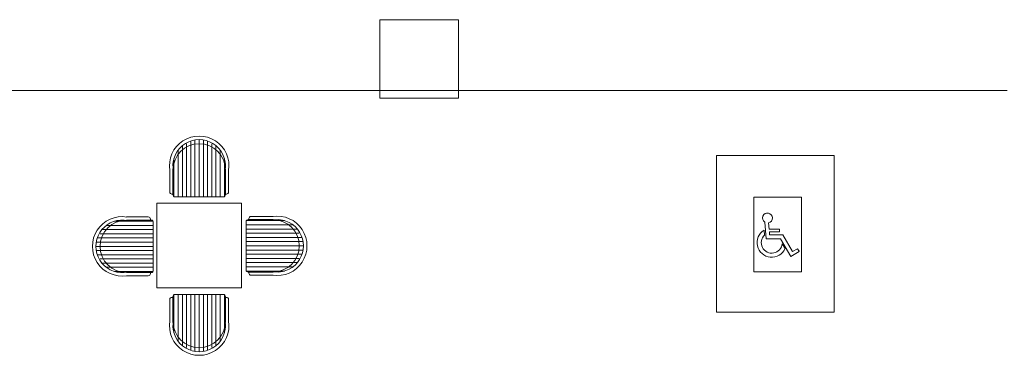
# Model space of a CAD drawing. Header units: feet. Extents: x 8 to 127, y 6 to 90.
# Tile 233 of 256: x 38.34 to 42.1, y 58.54 to 59.82. Entities that reach past the tile are written whole.
import ezdxf

# ---------------------------------------------------------------- set-up
doc = ezdxf.new("R2010")
doc.units = ezdxf.units.FT
doc.header["$MEASUREMENT"] = 0
doc.layers.get('0').update_dxf_attribs({"lineweight": 18})
for name, color, linetype in [('FINA', 7, 'Continuous'), ('madeira', 35, 'Continuous'), ('MOBILIÁRIO 01', 250, 'Continuous'), ('NO ESPESSURA', 250, 'Continuous'), ('TEXTO 03', 7, 'Continuous')]:
    doc.layers.add(name, color=color, linetype=linetype)

msp = doc.modelspace()

# ---------------------------------------------------------------- linework, layer by layer
at = {"color": 8, "lineweight": 5}
for p, q in [((38.959, 59.144), (38.959, 59.3404)), ((38.9751, 59.144), (38.9751, 59.3476)), ((38.9912, 59.144), (38.9912, 59.3584)), ((39.0072, 59.144), (39.0072, 59.3624)), ((39.0233, 59.144), (39.0233, 59.3637)), ((39.0394, 59.144), (39.0394, 59.3624)), ((39.0555, 59.144), (39.0555, 59.3584)), ((39.0715, 59.144), (39.0715, 59.3476)), ((39.0876, 59.144), (39.0876, 59.3404)), ((38.943, 59.144), (38.943, 59.3235)), ((39.1037, 59.144), (39.1037, 59.3235)), ((38.9269, 59.144), (38.9269, 59.2914)), ((39.1197, 59.144), (39.1197, 59.2914)), ((38.8477, 59.0352), (38.6682, 59.0352)), ((38.8477, 59.0513), (38.7004, 59.0513)), ((39.2027, 59.0533), (39.3501, 59.0533)), ((39.2027, 59.0372), (39.3822, 59.0372)), ((38.8477, 59.003), (38.6441, 59.003)), ((38.8477, 59.0191), (38.6513, 59.0191)), ((39.2027, 59.0211), (39.3991, 59.0211)), ((39.2027, 59.0051), (39.4063, 59.0051)), ((38.8477, 58.9709), (38.6293, 58.9709)), ((38.8477, 58.987), (38.6333, 58.987)), ((39.2027, 58.989), (39.4171, 58.989)), ((39.2027, 58.9729), (39.4211, 58.9729)), ((39.2027, 58.9568), (39.4224, 58.9568)), ((38.8477, 58.9548), (38.628, 58.9548)), ((38.8477, 58.9388), (38.6293, 58.9388)), ((38.8477, 58.9227), (38.6333, 58.9227)), ((39.2027, 58.9408), (39.4211, 58.9408)), ((39.2027, 58.9247), (39.4171, 58.9247)), ((38.8477, 58.9066), (38.6441, 58.9066)), ((38.8477, 58.8905), (38.6513, 58.8905)), ((39.2027, 58.9086), (39.4063, 58.9086)), ((39.2027, 58.8926), (39.3991, 58.8926)), ((38.8477, 58.8745), (38.6682, 58.8745)), ((38.8477, 58.8584), (38.7004, 58.8584)), ((39.2027, 58.8765), (39.3822, 58.8765)), ((39.2027, 58.8604), (39.3501, 58.8604)), ((38.9269, 58.7707), (38.9269, 58.6233)), ((38.943, 58.7707), (38.943, 58.5912)), ((38.959, 58.7707), (38.959, 58.5742)), ((38.9751, 58.7707), (38.9751, 58.567)), ((38.9912, 58.7707), (38.9912, 58.5563)), ((39.0072, 58.7707), (39.0072, 58.5523)), ((39.0233, 58.7707), (39.0233, 58.551)), ((39.0394, 58.7707), (39.0394, 58.5523)), ((39.0555, 58.7707), (39.0555, 58.5563)), ((39.0715, 58.7707), (39.0715, 58.567)), ((39.0876, 58.7707), (39.0876, 58.5742)), ((39.1037, 58.7707), (39.1037, 58.5912)), ((39.1197, 58.7707), (39.1197, 58.6233))]:
    msp.add_line(p, q, dxfattribs=at)
at = {"lineweight": 5}
for p, q in [((38.9108, 59.2472), (38.9108, 59.1632)), ((38.9229, 59.2472), (38.9229, 59.1521)), ((39.1238, 59.2472), (39.1238, 59.1521)), ((39.1358, 59.2472), (39.1358, 59.1632)), ((38.9189, 59.1551), (38.9229, 59.1551)), ((39.1238, 59.1551), (39.1278, 59.1551)), ((38.9309, 59.144), (39.1157, 59.144)), ((39.3059, 59.0693), (39.2219, 59.0693)), ((38.7446, 59.0673), (38.8286, 59.0673)), ((38.7446, 59.0553), (38.8397, 59.0553)), ((38.8366, 59.0593), (38.8366, 59.0553)), ((38.8477, 59.0472), (38.8477, 58.8624)), ((39.2027, 58.8644), (39.2027, 59.0493)), ((39.3059, 59.0573), (39.2108, 59.0573)), ((39.2138, 59.0573), (39.2138, 59.0613)), ((38.7446, 58.8544), (38.8397, 58.8544)), ((38.8366, 58.8544), (38.8366, 58.8504)), ((39.3059, 58.8564), (39.2108, 58.8564)), ((39.2138, 58.8524), (39.2138, 58.8564)), ((39.3059, 58.8443), (39.2219, 58.8443)), ((38.7446, 58.8423), (38.8286, 58.8423)), ((38.9309, 58.7707), (39.1157, 58.7707)), ((38.9108, 58.6675), (38.9108, 58.7515)), ((38.9189, 58.7595), (38.9229, 58.7595)), ((38.9229, 58.6675), (38.9229, 58.7626)), ((39.1238, 58.6675), (39.1238, 58.7626)), ((39.1238, 58.7595), (39.1278, 58.7595)), ((39.1358, 58.6675), (39.1358, 58.7515))]:
    msp.add_line(p, q, dxfattribs=at)
for centre, radius, start, end in [((39.0233, 59.2633), 0.1138, 350.9008, 189.0992), ((39.0233, 59.2633), 0.1004, 355.4114, 184.5886), ((38.9189, 59.1632), 0.00804, 180, 270), ((38.9309, 59.1521), 0.00804, 180, 270), ((39.1157, 59.1521), 0.00804, 270, 0), ((39.1278, 59.1632), 0.00804, 270, 0), ((39.2219, 59.0613), 0.00804, 90, 180), ((39.322, 58.9568), 0.1138, 260.9008, 99.0992), ((38.7285, 58.9548), 0.1138, 80.9008, 279.0992), ((38.7285, 58.9548), 0.1004, 85.4114, 274.5886), ((38.8286, 59.0593), 0.00804, 0, 90), ((38.8397, 59.0472), 0.00804, 0, 90), ((39.2108, 59.0493), 0.00804, 90, 180), ((39.322, 58.9568), 0.1004, 265.4114, 94.5886), ((38.8286, 58.8504), 0.00804, 270, 0), ((38.8397, 58.8624), 0.00804, 270, 0), ((39.2108, 58.8644), 0.00804, 180, 270), ((39.2219, 58.8524), 0.00804, 180, 270), ((38.9309, 58.7626), 0.00804, 90, 180), ((39.1157, 58.7626), 0.00804, 0, 90), ((38.9189, 58.7515), 0.00804, 90, 180), ((39.1278, 58.7515), 0.00804, 0, 90), ((39.0233, 58.6514), 0.1138, 170.9008, 9.0992), ((39.0233, 58.6514), 0.1004, 175.4114, 4.5886)]:
    msp.add_arc(centre, radius, start, end, dxfattribs=at)
at = {"color": 8, "lineweight": 5}
for centre, start, end in [((39.0233, 59.2472), 0, 180), ((38.7446, 58.9548), 90, 270), ((39.3059, 58.9568), 270, 90), ((39.0233, 58.6675), 180, 0)]:
    msp.add_arc(centre, 0.1004, start, end, dxfattribs=at)
at = {"layer": 'FINA', "linetype": 'Continuous', "lineweight": 5}
for p, q in [((40.0151, 59.8227), (39.7151, 59.8227)), ((39.7151, 59.8227), (39.7151, 59.5227)), ((40.0151, 59.5227), (40.0151, 59.8227)), ((39.7151, 59.5227), (40.0151, 59.5227))]:
    msp.add_line(p, q, dxfattribs=at)
at = {"layer": 'madeira', "lineweight": 5}
msp.add_line((42.1152, 59.552), (35.7652, 59.5519), dxfattribs=at)
at = {"layer": 'MOBILIÁRIO 01', "lineweight": 5}
for p, q in [((41.0022, 59.3023), (41.0022, 58.7023)), ((41.4522, 59.3023), (41.0022, 59.3023)), ((41.4522, 58.7023), (41.4522, 59.3023)), ((41.0022, 58.7023), (41.4522, 58.7023))]:
    msp.add_line(p, q, dxfattribs=at)
at = {"layer": 'NO ESPESSURA', "lineweight": 5}
for p, q in [((38.8608, 59.1207), (38.8608, 58.7957)), ((39.1858, 59.1207), (38.8608, 59.1207)), ((39.1858, 58.7957), (39.1858, 59.1207)), ((38.8608, 58.7957), (39.1858, 58.7957))]:
    msp.add_line(p, q, dxfattribs=at)
at = {"layer": 'TEXTO 03', "color": 252, "lineweight": 5}
for p, q in [((41.1456, 59.1436), (41.3279, 59.1436)), ((41.1456, 59.1436), (41.1456, 58.8569)), ((41.3279, 59.1436), (41.3279, 58.8569)), ((41.1926, 58.9842), (41.1871, 59.0477)), ((41.2039, 59.0208), (41.2018, 59.0447)), ((41.2018, 59.0447), (41.2039, 59.0208)), ((41.2018, 59.0447), (41.2039, 59.0208)), ((41.1849, 59.0166), (41.1865, 58.9982)), ((41.2439, 59.0208), (41.2039, 59.0208)), ((41.2039, 59.0208), (41.2439, 59.0208)), ((41.2439, 59.0208), (41.2039, 59.0208)), ((41.2049, 59.0098), (41.2439, 59.0098)), ((41.2058, 58.9988), (41.2049, 59.0098)), ((41.2049, 59.0098), (41.2058, 58.9988)), ((41.2439, 59.0098), (41.2049, 59.0098)), ((41.2049, 59.0098), (41.2058, 58.9988)), ((41.2439, 59.0098), (41.2049, 59.0098)), ((41.2569, 58.9988), (41.2058, 58.9988)), ((41.2058, 58.9988), (41.2569, 58.9988)), ((41.2569, 58.9988), (41.2058, 58.9988)), ((41.2569, 58.9988), (41.2058, 58.9988)), ((41.2439, 59.0098), (41.2439, 59.0208)), ((41.2439, 59.0208), (41.2439, 59.0098)), ((41.2439, 59.0208), (41.2439, 59.0098)), ((41.2939, 58.9348), (41.2569, 58.9988)), ((41.2569, 58.9988), (41.2939, 58.9348)), ((41.2569, 58.9988), (41.2939, 58.9348)), ((41.2474, 58.9842), (41.1926, 58.9842)), ((41.2867, 58.9162), (41.2474, 58.9842)), ((41.254, 58.9651), (41.265, 58.946)), ((41.3191, 58.9349), (41.2867, 58.9162)), ((41.3129, 58.9458), (41.2939, 58.9348)), ((41.2939, 58.9348), (41.3129, 58.9458)), ((41.2939, 58.9348), (41.3129, 58.9458)), ((41.3191, 58.9349), (41.3129, 58.9458)), ((41.3129, 58.9458), (41.3183, 58.9363)), ((41.3129, 58.9458), (41.3183, 58.9363)), ((41.1456, 58.8569), (41.3279, 58.8569))]:
    msp.add_line(p, q, dxfattribs=at)
for centre, radius, start, end in [((41.1976, 59.0634), 0.0191, 282.668, 236.46), ((41.214, 58.9689), 0.0559, 121.3852, 335.7818), ((41.214, 58.9689), 0.0402, 133.2323, 354.5102)]:
    msp.add_arc(centre, radius, start, end, dxfattribs=at)

doc.saveas('drawing.dxf')
